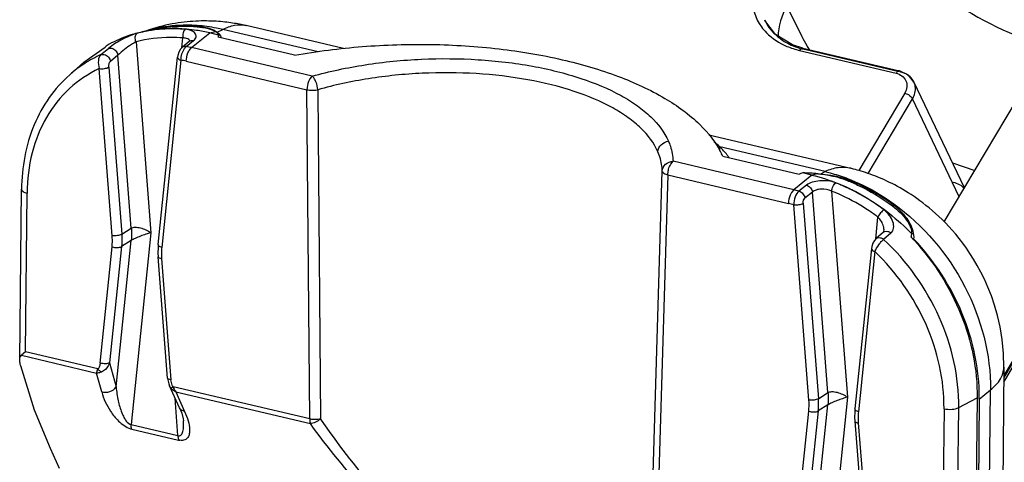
# Model space of a CAD drawing. Header units: inches. Extents: x 0 to 17, y 0 to 11.
# Tile 79 of 104: x 9.677 to 10.233, y 4.05 to 4.3. Entities that reach past the tile are written whole.
import ezdxf

# ---------------------------------------------------------------- set-up
doc = ezdxf.new("R2010")
doc.units = ezdxf.units.IN
doc.header["$LTSCALE"] = 0.935
doc.header["$MEASUREMENT"] = 0
doc.layers.add('1', color=7, linetype='CONTINUOUS')
doc.layers.add('2', color=7, linetype='CONTINUOUS')

msp = doc.modelspace()

# ---------------------------------------------------------------- linework, layer by layer
at = {"layer": '1', "color": 7, "linetype": 'Continuous'}
for p, q in [((10.1989742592, 4.185601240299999), (10.3311736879, 4.4079601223)), ((9.748409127, 4.293109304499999), (9.7552337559, 4.294462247)), ((9.7560828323, 4.2955489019), (9.7542155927, 4.2950332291)), ((9.7782207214, 4.295547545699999), (9.778253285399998, 4.295864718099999)), ((9.7888543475, 4.2925316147), (9.7920077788, 4.2940870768)), ((9.845825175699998, 4.2813854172), (9.7920077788, 4.2940870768)), ((9.804939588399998, 4.296357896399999), (9.8050795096, 4.2963255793)), ((9.8601336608, 4.283332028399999), (9.8050795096, 4.2963255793)), ((9.7484424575, 4.293184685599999), (9.7478205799, 4.2929567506)), ((9.7688320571, 4.283670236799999), (9.7694094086, 4.289293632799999)), ((9.771402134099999, 4.2844832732), (9.775529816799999, 4.287895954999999)), ((9.774344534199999, 4.2838380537), (9.7845887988, 4.292137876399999)), ((9.7845887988, 4.292137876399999), (9.7879000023, 4.292905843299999)), ((9.7895981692, 4.290955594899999), (9.7845887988, 4.292137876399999)), ((9.7876471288, 4.293334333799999), (9.788854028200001, 4.2925318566)), ((9.7888543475, 4.2925316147), (9.790052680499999, 4.2914047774)), ((9.832517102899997, 4.279574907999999), (9.789418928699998, 4.289746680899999)), ((9.7895981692, 4.290955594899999), (9.7895738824, 4.2905748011)), ((9.790146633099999, 4.291290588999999), (9.7906909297, 4.290441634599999)), ((9.7906909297, 4.290441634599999), (9.7908905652, 4.289922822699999)), ((9.7908905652, 4.289922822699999), (9.7909900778, 4.289388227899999)), ((9.7136680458, 4.275639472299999), (9.7256929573, 4.284192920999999)), ((9.7232604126, 4.279885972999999), (9.7275233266, 4.2834376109)), ((9.7293025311, 4.2847924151), (9.7275264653, 4.283440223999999)), ((9.7430581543, 4.287059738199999), (9.751384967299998, 4.179382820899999)), ((9.7732638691, 4.28740459), (9.7691344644, 4.283992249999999)), ((9.7703550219, 4.283302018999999), (9.7714021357, 4.2844832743)), ((9.7730225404, 4.2822260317), (9.774344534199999, 4.2838380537)), ((9.8424064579, 4.267774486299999), (9.774344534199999, 4.2838380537)), ((9.7328285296, 4.279596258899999), (9.7285801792, 4.276049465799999)), ((9.7403772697, 4.181980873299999), (9.7328285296, 4.279596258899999)), ((9.7556030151, 4.1728620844), (9.766450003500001, 4.2785109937)), ((9.7683765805, 4.276811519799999), (9.757529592, 4.1711626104)), ((9.7056068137, 4.2685300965), (9.713670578, 4.2756417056)), ((9.7296018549, 4.1777539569), (9.7223126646, 4.272013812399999)), ((9.7276524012, 4.272836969), (9.7349415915, 4.1785771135)), ((9.7713759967, 4.2761578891), (9.839437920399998, 4.2600943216)), ((9.8418582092, 4.2672425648), (9.8410839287, 4.2661615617)), ((9.8424064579, 4.267774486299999), (9.8418582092, 4.2672425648)), ((9.8409969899, 4.0743695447), (9.839437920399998, 4.2600943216)), ((9.845615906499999, 4.260101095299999), (9.8458127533, 4.234457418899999)), ((9.845615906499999, 4.260101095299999), (9.8458061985, 4.234456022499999)), ((9.8458061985, 4.234456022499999), (9.847088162, 4.074358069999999)), ((10.0660725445, 4.2347275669), (10.1463163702, 4.215788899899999)), ((10.0723304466, 4.225438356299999), (10.0723571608, 4.227920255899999)), ((10.1316982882, 4.2139153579), (10.072358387, 4.227920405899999)), ((10.073962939, 4.2225903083), (10.1170604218, 4.212418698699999)), ((10.0446547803, 4.2181159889), (10.0459773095, 4.2197289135)), ((10.1140370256, 4.203665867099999), (10.0459773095, 4.2197289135)), ((10.1464798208, 4.2157495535), (10.1463163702, 4.215788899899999)), ((10.1466876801, 4.2156365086), (10.1464658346, 4.2156912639)), ((10.0343667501, 4.030158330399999), (10.0399006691, 4.214246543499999)), ((10.0430087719, 4.2120487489), (10.0374696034, 4.0279992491)), ((10.0430087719, 4.2120487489), (10.0432160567, 4.2141271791)), ((10.0430087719, 4.2120487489), (10.1110684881, 4.195985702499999)), ((10.1242812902, 4.2119656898), (10.1140370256, 4.203665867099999)), ((10.1242812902, 4.2119656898), (10.1192730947, 4.213147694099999)), ((10.1275919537, 4.212733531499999), (10.1242812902, 4.2119656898)), ((10.1289473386, 4.212558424), (10.1316982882, 4.2139153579)), ((10.1212417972, 4.206303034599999), (10.1169795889, 4.202922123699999)), ((10.144067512, 4.2095275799), (10.1441158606, 4.2089023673)), ((9.6774250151, 4.1076451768), (9.678461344, 4.2039261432)), ((9.6806124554, 4.112222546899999), (9.681576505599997, 4.201782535)), ((10.1140370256, 4.203665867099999), (10.1127150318, 4.202053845)), ((10.1246187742, 4.202353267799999), (10.1203582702, 4.1989718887)), ((10.1333667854, 4.089229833), (10.1246187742, 4.202353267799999)), ((10.1353818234, 4.202918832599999), (10.1443744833, 4.086631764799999)), ((10.1225913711, 4.085002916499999), (10.1140679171, 4.195223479)), ((10.1194076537, 4.196046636), (10.1279311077, 4.085826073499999)), ((10.1703717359, 4.194019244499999), (10.1704782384, 4.194970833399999)), ((10.1602752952, 4.175858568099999), (10.1615515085, 4.188288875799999)), ((9.7349415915, 4.1785771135), (9.7403772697, 4.181980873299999)), ((9.751384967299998, 4.179382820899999), (9.7402853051, 4.0712722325)), ((10.164666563, 4.1797369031), (10.1605193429, 4.176165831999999)), ((10.1689097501, 4.179264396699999), (10.1647778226, 4.1756798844)), ((10.1649438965, 4.1804020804), (10.1649444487, 4.1804074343)), ((10.1649444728, 4.1804048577), (10.1649745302, 4.181158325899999)), ((10.1803440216, 4.176888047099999), (10.1804103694, 4.1768183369)), ((10.1803440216, 4.176888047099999), (10.1804064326, 4.1768137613)), ((10.1806024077, 4.1788587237), (10.1805523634, 4.178235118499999)), ((10.181932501, 4.176919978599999), (10.1816828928, 4.1792462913)), ((10.1818813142, 4.1757599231), (10.181932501, 4.176919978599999)), ((9.7228003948, 4.105927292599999), (9.7295347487, 4.171519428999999)), ((9.7348670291, 4.171649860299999), (9.7281326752, 4.1060577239)), ((9.7318230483, 4.0924617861), (9.7403027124, 4.1750536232)), ((9.7403027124, 4.1750536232), (9.7348670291, 4.171649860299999)), ((10.1605756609, 4.1761900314), (10.1616969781, 4.1767009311)), ((10.1616969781, 4.1767009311), (10.1629139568, 4.17662941)), ((10.1818813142, 4.175759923), (10.1818171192, 4.1751346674)), ((9.760818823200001, 4.0974914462), (9.755527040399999, 4.165921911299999)), ((10.1578687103, 4.170460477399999), (10.1485925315, 4.080111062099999)), ((10.1597952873, 4.1687610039), (10.1505191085, 4.078411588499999)), ((10.1578687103, 4.170460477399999), (10.1578669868, 4.170441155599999)), ((9.7574624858, 4.164928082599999), (9.7627542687, 4.096497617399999)), ((9.6783459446, 4.1102893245), (9.720790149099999, 4.100271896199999)), ((9.6806124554, 4.112222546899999), (9.678346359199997, 4.110289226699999)), ((9.721486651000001, 4.102575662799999), (9.6806124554, 4.112222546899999)), ((9.7281326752, 4.1060577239), (9.7318230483, 4.0924617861)), ((9.685832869, 4.079267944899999), (9.677985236, 4.1043297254)), ((9.720790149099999, 4.100271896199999), (9.7214872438, 4.1025752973)), ((9.7236602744, 4.089697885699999), (9.720790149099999, 4.100271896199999)), ((10.2326256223, 4.103651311), (10.2307225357, 3.926833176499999)), ((9.7619200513, 4.0930558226), (9.761902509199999, 4.0930949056)), ((9.7675646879, 4.080647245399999), (9.7619181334, 4.0930487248)), ((9.7628322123, 4.091605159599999), (9.7619200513, 4.0930558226)), ((9.763989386, 4.0925444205), (9.7628322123, 4.091605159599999)), ((9.8409969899, 4.0743695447), (9.763989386, 4.0925444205)), ((9.7654236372, 4.089737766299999), (9.8413658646, 4.071814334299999)), ((9.7654236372, 4.089737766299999), (9.7704720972, 4.0786496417)), ((10.1279311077, 4.085826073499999), (10.1333667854, 4.089229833)), ((10.2187020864, 4.085616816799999), (10.225037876, 4.0907355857)), ((10.2233401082, 3.933003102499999), (10.225037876, 4.0907355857)), ((9.7666875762, 4.0650409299), (9.7650543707, 4.086160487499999)), ((10.1443744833, 4.086631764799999), (10.1332748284, 3.978521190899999)), ((10.2071426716, 4.0807948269), (10.2175245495, 4.0863657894)), ((10.2175245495, 4.0863657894), (10.2165193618, 3.992978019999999)), ((10.2187020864, 4.085616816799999), (10.2176710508, 3.98982763)), ((9.694798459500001, 4.057746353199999), (9.685832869, 4.079267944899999)), ((10.1157899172, 4.0131762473), (10.1225242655, 4.0787683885)), ((10.1278565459, 4.0788988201), (10.1211221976, 4.0133066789)), ((10.1248125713, 3.999710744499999), (10.1332922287, 4.082302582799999)), ((10.1332922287, 4.082302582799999), (10.1278565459, 4.0788988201)), ((10.1988220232, 4.080177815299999), (10.1978529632, 3.9901465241)), ((10.2060545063, 3.979697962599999), (10.2071426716, 4.0807948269)), ((9.7402853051, 4.0712722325), (9.7666875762, 4.0650409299)), ((10.1485165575, 4.0731708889), (10.153808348, 4.0047403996)), ((10.1504520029, 4.0721770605), (10.1557437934, 4.003746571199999)), ((9.740654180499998, 4.0687170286), (9.7670564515, 4.062485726)), ((9.6998617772, 4.0464297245), (9.694798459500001, 4.057746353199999))]:
    msp.add_line(p, q, dxfattribs=at)
for points in [[(9.7542155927, 4.2950332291), (9.7523236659, 4.2944702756), (9.7504011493, 4.293855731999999), (9.7484424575, 4.293184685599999)], [(9.8049265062, 4.2962996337), (9.8040060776, 4.2965040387), (9.8031685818, 4.2966825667), (9.8022993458, 4.2968603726), (9.8013991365, 4.297036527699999), (9.8004697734, 4.2972098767), (9.7995126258, 4.2973793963), (9.798527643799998, 4.2975443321), (9.7975136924, 4.297704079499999), (9.7964697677, 4.2978579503), (9.7953948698, 4.298005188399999), (9.7942879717, 4.298144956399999), (9.7931479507, 4.2982763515), (9.791973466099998, 4.2983984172), (9.7907631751, 4.2985101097), (9.7895158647, 4.2986102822), (9.788230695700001, 4.2986976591), (9.7869074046, 4.2987708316), (9.7855476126, 4.298828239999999), (9.7841531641, 4.298868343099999), (9.7827257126, 4.298889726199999), (9.7812669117, 4.2988910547), (9.779777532, 4.298871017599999), (9.7782581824, 4.298828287), (9.7767095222, 4.2987615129), (9.775132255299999, 4.2986693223), (9.773527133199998, 4.2985503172), (9.7718948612, 4.2984030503), (9.7702357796, 4.2982259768), (9.7685502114, 4.298017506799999), (9.7668394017, 4.2977761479), (9.765104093, 4.2975003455), (9.763344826, 4.2971884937), (9.7615622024, 4.296838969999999), (9.759756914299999, 4.2964501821), (9.7579300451, 4.296020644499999), (9.7560828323, 4.2955489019)], [(9.769135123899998, 4.2839927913), (9.7681389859, 4.282932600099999), (9.7672345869, 4.2813707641), (9.7666077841, 4.279482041), (9.7664493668, 4.2785045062)], [(9.7734794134, 4.2876001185), (9.7734975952, 4.287633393), (9.7732656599, 4.287406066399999)], [(10.2325745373, 4.103651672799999), (10.2323938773, 4.111261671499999), (10.2316405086, 4.119228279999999), (10.2304688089, 4.1263714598), (10.2290034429, 4.1328093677), (10.2273330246, 4.1386376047), (10.2255200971, 4.143935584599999), (10.2236091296, 4.148772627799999), (10.221634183, 4.153202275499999), (10.2196174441, 4.1572737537), (10.2175759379, 4.1610296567), (10.2155253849, 4.164504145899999), (10.2134767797, 4.167726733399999), (10.2114370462, 4.170722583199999), (10.2094094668, 4.1735153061), (10.2073995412, 4.1761206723), (10.2054097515, 4.1785562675), (10.2034426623, 4.180837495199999), (10.201500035, 4.1829783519), (10.1995835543, 4.1849905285), (10.1976942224, 4.186884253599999), (10.1958321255, 4.188668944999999), (10.1939980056, 4.190352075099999), (10.1921914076, 4.1919412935), (10.1904114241, 4.1934437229), (10.1886579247, 4.194865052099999), (10.1869308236, 4.196210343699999), (10.1852296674, 4.1974844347), (10.1835536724, 4.1986919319), (10.1819018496, 4.1998371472), (10.1802741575, 4.2009233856), (10.1786705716, 4.2019538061), (10.1770907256, 4.202931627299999), (10.1755341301, 4.2038599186), (10.1740002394, 4.2047415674), (10.1724885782, 4.205579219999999), (10.1709982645, 4.206375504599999), (10.1695286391, 4.207132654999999), (10.1680789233, 4.2078527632), (10.1666482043, 4.208537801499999), (10.1652354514, 4.2091896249), (10.1638395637, 4.209809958), (10.1624608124, 4.210399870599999), (10.1611003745, 4.210960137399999), (10.1597593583, 4.2114915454), (10.1584387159, 4.211994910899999), (10.1571387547, 4.2124712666), (10.1558595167, 4.212921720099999), (10.1546011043, 4.2133473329), (10.1533660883, 4.213748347), (10.1521613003, 4.214123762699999), (10.1509939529, 4.2144727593), (10.1498710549, 4.214794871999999), (10.1487981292, 4.215090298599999), (10.1477771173, 4.2153603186), (10.1466876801, 4.2156365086)], [(10.164943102, 4.180397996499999), (10.1647984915, 4.179895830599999), (10.1646520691, 4.1797242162)], [(9.7556030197, 4.1728621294), (9.7554607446, 4.1710283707), (9.7554223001, 4.167918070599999), (9.7555270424, 4.165921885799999)], [(10.1605757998, 4.1761901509), (10.1595874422, 4.1750995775), (10.1587020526, 4.173533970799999), (10.1580710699, 4.171607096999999), (10.1578762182, 4.1704395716)], [(9.7608189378, 4.0974899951), (9.760937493, 4.0964547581), (9.7614802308, 4.09418767), (9.761902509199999, 4.0930949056)], [(9.7675650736, 4.080646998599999), (9.7687945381, 4.0775678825), (9.769600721, 4.074521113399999), (9.7697599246, 4.073318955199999)], [(10.1485925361, 4.080111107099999), (10.1484502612, 4.078277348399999), (10.1484118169, 4.075167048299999), (10.1485165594, 4.073170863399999)]]:
    msp.add_lwpolyline(points, dxfattribs=at)
for centre, radius, start, end in [((9.7634860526, 4.216918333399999), 0.0776644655, 96.424591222, 101.1982681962), ((9.763346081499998, 4.2166137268), 0.0778296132, 95.9486630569, 101.0572652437), ((9.770449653, 4.223594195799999), 0.0728297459, 106.5213417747, 106.7636067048), ((9.7706122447, 4.223017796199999), 0.0734285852, 102.1759072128, 106.5150734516), ((9.7647114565, 4.242752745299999), 0.0527042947, 104.3331637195, 104.96629941), ((9.770339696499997, 4.2205761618), 0.0755838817, 101.5662458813, 104.305200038), ((9.7636634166, 4.2154977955), 0.0790959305, 96.11883237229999, 96.4371219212), ((9.7635652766, 4.214709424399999), 0.0797463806, 94.8445932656, 95.963505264), ((9.771494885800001, 4.2104012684), 0.0861206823, 85.9460873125, 86.12469094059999), ((9.7705691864, 4.207161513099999), 0.0890354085, 85.048994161, 85.5416755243), ((9.7620596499, 4.2224411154), 0.0719512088, 108.2073264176, 118.3956852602), ((9.762478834, 4.2212489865), 0.0732146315, 107.2336602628, 108.227444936), ((9.7629337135, 4.219686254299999), 0.0748419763, 101.1949916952, 107.2118173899), ((9.7628659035, 4.219120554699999), 0.0752771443, 101.5168159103, 104.9362160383), ((9.7630524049, 4.218242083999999), 0.0761751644, 101.0753755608, 101.522347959), ((9.7856924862, 4.2877215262), 0.0057076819, 38.7048439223, 40.18927572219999), ((9.7998111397, 4.183169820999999), 0.1252963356, 125.0566442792, 126.2665874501), ((9.7527678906, 4.1924925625), 0.093859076, 77.6308660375, 78.54873860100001), ((9.7525517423, 4.1915069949), 0.0948680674, 76.7195989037, 77.6308578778), ((9.7719918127, 4.287314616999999), 0.0013886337, 7.9582435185, 16.1231976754), ((9.7517909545, 4.216085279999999), 0.0698880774, 114.0932353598, 122.6643588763), ((9.7509577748, 4.189670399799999), 0.0888650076, 76.7166616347, 78.696022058), ((9.7517342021, 4.2162316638), 0.0697342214, 122.690017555, 131.4123990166), ((10.0515768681, 4.206744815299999), 0.0296694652, 45.5381205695, 53.88800742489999), ((10.030763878, 4.2031580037), 0.0473684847, 24.2197230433, 26.1003674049), ((10.098126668, 4.106199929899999), 0.1088259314, 65.2627984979, 68.6657063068), ((10.1311585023, 4.1760685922), 0.0358628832, 68.9025881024, 69.99618720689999), ((10.0920101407, 4.1103430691), 0.09588706, 75.8143395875, 76.7195908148), ((10.0917581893, 4.109346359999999), 0.0969151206, 74.91556882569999, 75.8143334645), ((10.0971903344, 4.1051350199), 0.1049774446, 65.2629298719, 68.6658416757), ((10.0901729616, 4.1074769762), 0.0909418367, 74.7667076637, 76.7165849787), ((10.0974748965, 4.095276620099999), 0.1235654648, 53.78570348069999, 53.9895874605), ((10.1661441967, 4.178017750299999), 0.0022668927, 117.8038544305, 130.6792317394), ((10.1674998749, 4.179563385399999), 0.0131198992, 348.2338729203, 354.1894402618), ((10.0826600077, 4.0838506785), 0.134900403, 42.822483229, 43.563474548), ((10.0823135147, 4.083528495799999), 0.1353735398, 42.6384560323, 42.8228166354), ((10.1099846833, 4.086786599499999), 0.1087236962, 359.3835299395, 359.8074308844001), ((9.7429639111, 4.0784751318), 0.0100277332, 252.799036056, 256.683247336), ((9.7690678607, 4.0709692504), 0.0087187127, 256.6616986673, 260.926195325)]:
    msp.add_arc(centre, radius, start, end, dxfattribs=at)
for centre, major_axis, ratio, start_param, end_param in [((9.7661494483, 4.2937090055), (0.0234434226, -0.0029467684), 0.2039688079, 0.0399555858, 0.4088019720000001), ((9.7658010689, 4.290315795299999), (0.0237946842, 0.0009560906), 0.4517468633, -0.1414732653, -0.0647090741), ((10.1311103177, 4.204097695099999), (0.0236229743, 0.0008446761), 0.4584918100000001, 2.079183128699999, 2.1912658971), ((10.1308365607, 4.207637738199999), (0.0238973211, -0.0028837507), 0.1965336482, 1.7306630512, 2.099437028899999)]:
    msp.add_ellipse(centre, major_axis=major_axis, ratio=ratio, start_param=start_param, end_param=end_param, dxfattribs=at)
for points, knots in [([(9.7773153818, 4.2963250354), (9.7754211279, 4.2964533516), (9.7679967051, 4.296709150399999), (9.760529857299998, 4.295961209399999), (9.7551251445, 4.2947945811)], [0, 0, 0, 0, 0.2556071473, 1, 1, 1, 1]), ([(9.7774902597, 4.295927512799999), (9.7755937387, 4.296075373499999), (9.768139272, 4.296418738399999), (9.760631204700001, 4.2957399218), (9.7551850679, 4.294625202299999)], [0, 0, 0, 0, 0.2549515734, 1, 1, 1, 1]), ([(9.7845887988, 4.292137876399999), (9.782130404, 4.292718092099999), (9.7724773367, 4.2946036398), (9.762499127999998, 4.2949221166), (9.7552325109, 4.2941431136)], [0, 0, 0, 0, 0.2568525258, 1, 1, 1, 1]), ([(9.7552349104, 4.294458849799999), (9.75702996, 4.2948144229), (9.764380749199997, 4.295991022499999), (9.7718950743, 4.296099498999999), (9.7774858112, 4.295622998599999)], [0, 0, 0, 0, 0.2459271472, 1, 1, 1, 1]), ([(9.7707834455, 4.2941704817), (9.769609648, 4.294266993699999), (9.7649642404, 4.294555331), (9.7602942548, 4.294464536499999), (9.7568304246, 4.294170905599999)], [0, 0, 0, 0, 0.2530630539, 1, 1, 1, 1]), ([(9.7707826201, 4.294170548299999), (9.7701840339, 4.293672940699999), (9.7694314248, 4.291978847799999), (9.7692960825, 4.290238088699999), (9.7694094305, 4.289293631)], [0, 0, 0, 0, 0.4500396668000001, 1, 1, 1, 1]), ([(9.7755298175, 4.287895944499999), (9.776159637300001, 4.2884146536), (9.776988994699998, 4.289409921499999), (9.7769432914, 4.2909737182), (9.776408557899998, 4.2919644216), (9.7754770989, 4.2927983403), (9.7736341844, 4.293762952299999), (9.7719635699, 4.294069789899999), (9.7707834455, 4.2941704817)], [0, 0, 0, 0, 0.2284683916, 0.3229902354, 0.4216949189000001, 0.535039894, 0.6683505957, 1, 1, 1, 1]), ([(9.7774858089, 4.295622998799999), (9.7795834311, 4.2954442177), (9.7831515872, 4.2949003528), (9.7866304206, 4.293710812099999), (9.7879000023, 4.292905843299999)], [0, 0, 0, 0, 0.5834087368, 1, 1, 1, 1]), ([(9.7920080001, 4.29408727), (9.790832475, 4.294363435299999), (9.786074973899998, 4.295394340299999), (9.7812342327, 4.296047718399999), (9.7775831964, 4.2963064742)], [0, 0, 0, 0, 0.2480685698, 1, 1, 1, 1]), ([(9.778253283, 4.295864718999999), (9.7800428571, 4.2957097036), (9.7832773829, 4.295204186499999), (9.7863769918, 4.2940632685), (9.7876471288, 4.293334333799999)], [0, 0, 0, 0, 0.5508833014, 1, 1, 1, 1]), ([(9.7920077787, 4.2940870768), (9.7940808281, 4.295198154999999), (9.7983052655, 4.2968418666), (9.802893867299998, 4.2968201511), (9.8049393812, 4.296357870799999)], [0, 0, 0, 0, 0.5286490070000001, 1, 1, 1, 1]), ([(9.743463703, 4.2918543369), (9.7409454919, 4.2911843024), (9.736058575, 4.289039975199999), (9.731493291, 4.286345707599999), (9.7293025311, 4.2847924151)], [0, 0, 0, 0, 0.4924672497, 1, 1, 1, 1]), ([(9.7430581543, 4.287059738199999), (9.742716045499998, 4.2879363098), (9.7424007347, 4.289591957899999), (9.7429171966, 4.291380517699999), (9.7434652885, 4.291854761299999)], [0, 0, 0, 0, 0.564890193, 1, 1, 1, 1]), ([(9.7694094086, 4.289293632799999), (9.7671545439, 4.2894790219), (9.7583213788, 4.289853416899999), (9.7494126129, 4.288755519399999), (9.7430581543, 4.287059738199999)], [0, 0, 0, 0, 0.2559557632, 1, 1, 1, 1]), ([(9.773325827, 4.287700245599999), (9.7732518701, 4.2879559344), (9.772799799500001, 4.2886355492), (9.7713629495, 4.289252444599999), (9.7701268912, 4.2893232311), (9.7694094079, 4.289293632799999)], [0, 0, 0, 0, 0.1781951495, 0.5192513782, 1, 1, 1, 1]), ([(9.7275232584, 4.283437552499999), (9.727643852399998, 4.283488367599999), (9.7282182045, 4.283675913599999), (9.7288518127, 4.283648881), (9.729309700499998, 4.2835377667)], [0, 0, 0, 0, 0.2173658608, 1, 1, 1, 1]), ([(9.7293096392, 4.2835379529), (9.7301943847, 4.2833235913), (9.731820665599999, 4.282242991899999), (9.7326993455, 4.280509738), (9.7328293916, 4.279595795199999)], [0, 0, 0, 0, 0.4965080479, 1, 1, 1, 1]), ([(9.7430581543, 4.287059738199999), (9.7421565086, 4.2865992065), (9.7384654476, 4.2845201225), (9.7351910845, 4.281780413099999), (9.7328285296, 4.279596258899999)], [0, 0, 0, 0, 0.239353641, 1, 1, 1, 1]), ([(9.7683765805, 4.276811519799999), (9.7684071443, 4.277981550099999), (9.7688093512, 4.280253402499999), (9.7697276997, 4.2823842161), (9.7703550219, 4.283302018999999)], [0, 0, 0, 0, 0.5128653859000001, 1, 1, 1, 1]), ([(9.832517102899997, 4.279574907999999), (9.8451407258, 4.2818212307), (9.8708152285, 4.2850432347), (9.909424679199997, 4.286256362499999), (9.9472231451, 4.2838341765), (9.9826162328, 4.277944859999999), (10.0141201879, 4.268773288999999), (10.0405014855, 4.2567460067), (10.060734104, 4.242238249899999), (10.0702806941, 4.2301547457), (10.0733009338, 4.2239977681)], [0, 0, 0, 0, 0.1484884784, 0.2991092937, 0.4467297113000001, 0.5864283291, 0.7138031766, 0.8257043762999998, 0.9205803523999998, 1, 1, 1, 1]), ([(9.7232610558, 4.2798848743), (9.722346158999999, 4.2790998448), (9.7214436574, 4.276202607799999), (9.7218152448, 4.2734615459), (9.7223126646, 4.272013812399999)], [0, 0, 0, 0, 0.4405644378, 1, 1, 1, 1]), ([(9.7232610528, 4.2798848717), (9.7233817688, 4.2799366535), (9.723963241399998, 4.2801130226), (9.724594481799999, 4.280077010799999), (9.7250554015, 4.279970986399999)], [0, 0, 0, 0, 0.2173607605, 1, 1, 1, 1]), ([(9.7250554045, 4.279970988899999), (9.725979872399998, 4.2797583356), (9.727599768, 4.2786419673), (9.7284463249, 4.276920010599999), (9.7285804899, 4.2760503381)], [0, 0, 0, 0, 0.5187715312, 1, 1, 1, 1]), ([(9.7664502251, 4.278505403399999), (9.7664354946, 4.2783428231), (9.7665738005, 4.277838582), (9.767309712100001, 4.2772423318), (9.7679855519, 4.276944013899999), (9.7683765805, 4.276811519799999)], [0, 0, 0, 0, 0.1806590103, 0.5430958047, 1, 1, 1, 1]), ([(9.7713759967, 4.2761578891), (9.7713932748, 4.277763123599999), (9.7718456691, 4.2798929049), (9.7727659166, 4.281793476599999), (9.7730225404, 4.2822260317)], [0, 0, 0, 0, 0.7614399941, 1, 1, 1, 1]), ([(9.84240504, 4.267775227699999), (9.852207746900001, 4.2705132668), (9.8726564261, 4.274778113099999), (9.9040515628, 4.277891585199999), (9.935679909, 4.277632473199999), (9.965872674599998, 4.274154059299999), (9.9930448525, 4.2675033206), (10.0128284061, 4.2593893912), (10.0257138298, 4.251402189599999), (10.0354349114, 4.243504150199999), (10.0410857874, 4.2362347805), (10.0433611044, 4.2310646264)], [0, 0, 0, 0, 0.1415205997, 0.2896587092, 0.4379209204, 0.5804937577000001, 0.7112952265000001, 0.8258487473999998, 0.8760384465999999, 0.9214569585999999, 1, 1, 1, 1]), ([(9.7223126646, 4.272013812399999), (9.7161758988, 4.2691569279), (9.7046094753, 4.2613986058), (9.6915050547, 4.2447559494), (9.683393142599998, 4.224309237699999), (9.6816230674, 4.209406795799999), (9.681576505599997, 4.201782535)], [0, 0, 0, 0, 0.2375313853, 0.4794451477, 0.7324583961, 1, 1, 1, 1]), ([(9.7223126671, 4.272013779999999), (9.7232853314, 4.2718840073), (9.7251138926, 4.2719571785), (9.7269386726, 4.2723961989), (9.727652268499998, 4.272836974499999)], [0, 0, 0, 0, 0.5391566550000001, 1, 1, 1, 1]), ([(9.7276524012, 4.272836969), (9.7276112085, 4.273448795), (9.7277135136, 4.2745769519), (9.7281739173, 4.275717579), (9.7285801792, 4.276049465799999)], [0, 0, 0, 0, 0.5389426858, 1, 1, 1, 1]), ([(9.705606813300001, 4.2685300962), (9.7012999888, 4.2647318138), (9.693475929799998, 4.2559589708), (9.681890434, 4.2348088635), (9.6785395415, 4.21626158), (9.6784613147, 4.2039217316)], [0, 0, 0, 0, 0.23961655, 0.4850815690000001, 1, 1, 1, 1]), ([(9.8410839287, 4.2661615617), (9.8408273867, 4.265729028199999), (9.8399074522, 4.2638286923), (9.8394551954, 4.2616992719), (9.839437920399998, 4.2600943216)], [0, 0, 0, 0, 0.2385704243, 1, 1, 1, 1]), ([(9.845619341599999, 4.260098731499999), (9.845511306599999, 4.2616368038), (9.8449565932, 4.263897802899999), (9.8436510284, 4.266407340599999), (9.842832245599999, 4.267421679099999), (9.8424064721, 4.2677740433)], [0, 0, 0, 0, 0.545908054, 0.8043230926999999, 1, 1, 1, 1]), ([(10.0373990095, 4.225139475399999), (10.035231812, 4.230098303), (10.029846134, 4.2370765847), (10.0205637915, 4.2446589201), (10.0082701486, 4.2523151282), (9.9893893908, 4.2600845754), (9.9634537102, 4.2664345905), (9.934635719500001, 4.269729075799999), (9.9044480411, 4.2699256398), (9.8744834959, 4.266879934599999), (9.8549716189, 4.2627462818), (9.8456193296, 4.2600987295)], [0, 0, 0, 0, 0.0787969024, 0.1242791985, 0.1744987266, 0.2890343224, 0.4197561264, 0.5622260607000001, 0.710394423, 0.8584754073, 1, 1, 1, 1]), ([(9.839435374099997, 4.260094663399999), (9.8399241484, 4.259989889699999), (9.841971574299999, 4.259690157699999), (9.8440820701, 4.2597755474), (9.845615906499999, 4.260101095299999)], [0, 0, 0, 0, 0.2417342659, 1, 1, 1, 1]), ([(10.0373990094, 4.225139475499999), (10.0374629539, 4.2265796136), (10.0389169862, 4.229538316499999), (10.0418383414, 4.2308631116), (10.0433581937, 4.2310642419)], [0, 0, 0, 0, 0.4846123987, 1, 1, 1, 1]), ([(10.0433583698, 4.2310647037), (10.0437615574, 4.230148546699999), (10.0451745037, 4.2265210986), (10.0458947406, 4.222618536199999), (10.0459775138, 4.219728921)], [0, 0, 0, 0, 0.2571981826, 1, 1, 1, 1]), ([(10.0776989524, 4.221714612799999), (10.0773252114, 4.222243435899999), (10.0756909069, 4.2244328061), (10.0738436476, 4.226459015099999), (10.072358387, 4.227920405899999)], [0, 0, 0, 0, 0.2370955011, 1, 1, 1, 1]), ([(10.0398963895, 4.214246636), (10.0398703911, 4.215167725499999), (10.039582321, 4.2188988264), (10.0385271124, 4.222558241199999), (10.0373990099, 4.225139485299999)], [0, 0, 0, 0, 0.246481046, 1, 1, 1, 1]), ([(10.0398963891, 4.214246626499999), (10.0399413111, 4.215653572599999), (10.0414305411, 4.2186019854), (10.0444550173, 4.2196735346), (10.0459773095, 4.2197289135)], [0, 0, 0, 0, 0.4802733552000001, 1, 1, 1, 1]), ([(10.0432160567, 4.2141271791), (10.0432825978, 4.214489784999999), (10.043596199, 4.215871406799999), (10.0441198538, 4.2172140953), (10.0446547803, 4.2181159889)], [0, 0, 0, 0, 0.2601223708, 1, 1, 1, 1]), ([(10.1463163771, 4.215788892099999), (10.144005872, 4.216334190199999), (10.1388997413, 4.2165266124), (10.1340716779, 4.214995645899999), (10.1316982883, 4.2139153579)], [0, 0, 0, 0, 0.4765439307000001, 1, 1, 1, 1]), ([(10.0399006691, 4.214246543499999), (10.0399182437, 4.2137445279), (10.0409816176, 4.212634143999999), (10.0422178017, 4.2122540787), (10.0430078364, 4.2120504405)], [0, 0, 0, 0, 0.3810730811, 1, 1, 1, 1]), ([(10.1242815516, 4.2119671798), (10.1346785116, 4.209501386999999), (10.155323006, 4.200879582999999), (10.1727145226, 4.1869622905), (10.1806135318, 4.1788681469)], [0, 0, 0, 0, 0.4858070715, 1, 1, 1, 1]), ([(10.1275919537, 4.212733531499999), (10.1289475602, 4.2126127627), (10.1342612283, 4.2119812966), (10.1395278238, 4.210728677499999), (10.143250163, 4.209285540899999)], [0, 0, 0, 0, 0.2542323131, 1, 1, 1, 1]), ([(10.1316985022, 4.2139155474), (10.1326672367, 4.2136858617), (10.13666701, 4.2126778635), (10.1406016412, 4.211413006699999), (10.1435346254, 4.210322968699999)], [0, 0, 0, 0, 0.2413799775, 1, 1, 1, 1]), ([(10.1318731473, 4.212195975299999), (10.132881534, 4.2121143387), (10.1367988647, 4.211681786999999), (10.1406734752, 4.2107702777), (10.1434265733, 4.209767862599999)], [0, 0, 0, 0, 0.2566689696, 1, 1, 1, 1]), ([(10.1435346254, 4.210322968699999), (10.1458852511, 4.2094493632), (10.1553397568, 4.2055408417), (10.1642347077, 4.2003078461), (10.1704872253, 4.1957828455)], [0, 0, 0, 0, 0.2452328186, 1, 1, 1, 1]), ([(10.1377185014, 4.2075684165), (10.1348969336, 4.208659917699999), (10.1302349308, 4.209130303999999), (10.1246632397, 4.208128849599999), (10.1221707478, 4.2070476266), (10.1212417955, 4.2063030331)], [0, 0, 0, 0, 0.5337605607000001, 0.7899533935, 1, 1, 1, 1]), ([(10.1212417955, 4.2063030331), (10.122104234, 4.206066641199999), (10.1236760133, 4.204971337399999), (10.1245027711, 4.203253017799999), (10.124618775, 4.202353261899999)], [0, 0, 0, 0, 0.4964045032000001, 1, 1, 1, 1]), ([(10.1353818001, 4.202918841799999), (10.1355218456, 4.203851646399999), (10.1360996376, 4.205526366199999), (10.1370783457, 4.2070647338), (10.1377184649, 4.2075684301)], [0, 0, 0, 0, 0.5366160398, 1, 1, 1, 1]), ([(10.1432501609, 4.2092855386), (10.1455570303, 4.208391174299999), (10.1548435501, 4.2044022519), (10.1635653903, 4.199127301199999), (10.1696978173, 4.194590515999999)], [0, 0, 0, 0, 0.244910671, 1, 1, 1, 1]), ([(10.1545021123, 4.199322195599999), (10.1536176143, 4.1998502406), (10.1500829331, 4.201898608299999), (10.1464405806, 4.203761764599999), (10.1436656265, 4.2050396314)], [0, 0, 0, 0, 0.2521629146, 1, 1, 1, 1]), ([(10.1701230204, 4.195229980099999), (10.1680742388, 4.1967190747), (10.1598722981, 4.202305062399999), (10.1509616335, 4.2068673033), (10.144067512, 4.2095275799)], [0, 0, 0, 0, 0.2552587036, 1, 1, 1, 1]), ([(9.6784612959, 4.203921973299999), (9.678458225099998, 4.203429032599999), (9.6791766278, 4.2026737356), (9.6803374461, 4.2021319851), (9.6811369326, 4.201886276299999), (9.681576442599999, 4.201782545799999)], [0, 0, 0, 0, 0.3743670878, 0.6570473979, 1, 1, 1, 1]), ([(10.1127150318, 4.202053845), (10.112458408, 4.20162129), (10.1115381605, 4.1997207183), (10.1110857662, 4.197590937), (10.1110684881, 4.195985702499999)], [0, 0, 0, 0, 0.2385600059, 1, 1, 1, 1]), ([(10.116979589, 4.202922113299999), (10.1159842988, 4.202121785), (10.1146049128, 4.199512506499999), (10.1140615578, 4.196742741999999), (10.1140679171, 4.195223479)], [0, 0, 0, 0, 0.4567091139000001, 1, 1, 1, 1]), ([(10.116979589, 4.202922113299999), (10.117842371, 4.202686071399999), (10.1194150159, 4.2015907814), (10.1202422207, 4.199871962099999), (10.1203582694, 4.1989718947)], [0, 0, 0, 0, 0.4963845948, 1, 1, 1, 1]), ([(10.1194076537, 4.196046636), (10.1193682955, 4.196617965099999), (10.1194881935, 4.1976725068), (10.1199892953, 4.1986704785), (10.1203582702, 4.1989718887)], [0, 0, 0, 0, 0.5458708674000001, 1, 1, 1, 1]), ([(10.1353818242, 4.202918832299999), (10.1335858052, 4.203843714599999), (10.1304893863, 4.204382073), (10.1267986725, 4.2036848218), (10.1252171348, 4.2028782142), (10.1246187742, 4.202353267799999)], [0, 0, 0, 0, 0.5395334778, 0.7874117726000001, 1, 1, 1, 1]), ([(10.1615515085, 4.188288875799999), (10.1599337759, 4.1894931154), (10.1534490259, 4.194074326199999), (10.146497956, 4.198002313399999), (10.1411186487, 4.200479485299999)], [0, 0, 0, 0, 0.2540292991, 1, 1, 1, 1]), ([(10.1648478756, 4.192401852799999), (10.164009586, 4.1930258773), (10.1606500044, 4.195462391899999), (10.1571680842, 4.197730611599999), (10.1545021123, 4.199322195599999)], [0, 0, 0, 0, 0.2518214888, 1, 1, 1, 1]), ([(10.1140679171, 4.195223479), (10.1150405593, 4.1950937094), (10.1168669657, 4.195170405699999), (10.118697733, 4.1955998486), (10.1194076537, 4.196046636)], [0, 0, 0, 0, 0.5391325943, 1, 1, 1, 1]), ([(10.1696978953, 4.194590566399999), (10.1727454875, 4.1923299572), (10.1766921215, 4.1885277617), (10.1799456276, 4.182820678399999), (10.1806410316, 4.180066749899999), (10.1806024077, 4.1788587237)], [0, 0, 0, 0, 0.5794840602, 0.8154194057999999, 1, 1, 1, 1]), ([(10.1816828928, 4.1792462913), (10.1811078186, 4.1821810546), (10.1780508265, 4.1882092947), (10.1733362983, 4.1928713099), (10.170478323, 4.194970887)], [0, 0, 0, 0, 0.457493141, 1, 1, 1, 1]), ([(10.1704872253, 4.1957828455), (10.187121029, 4.183744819), (10.2144189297, 4.151679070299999), (10.2252533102, 4.110744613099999), (10.2250379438, 4.090735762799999)], [0, 0, 0, 0, 0.5064478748, 1, 1, 1, 1]), ([(10.1649745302, 4.181158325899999), (10.1649630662, 4.1817767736), (10.1645589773, 4.1844428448), (10.1630072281, 4.186837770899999), (10.161551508, 4.188288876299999)], [0, 0, 0, 0, 0.2313222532, 1, 1, 1, 1]), ([(10.1648475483, 4.192402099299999), (10.1641716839, 4.1919064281), (10.1629728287, 4.1905791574), (10.1619698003, 4.189116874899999), (10.1615515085, 4.188288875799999)], [0, 0, 0, 0, 0.4746528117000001, 1, 1, 1, 1]), ([(10.1689108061, 4.179264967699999), (10.1697260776, 4.179924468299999), (10.1707403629, 4.1821869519), (10.1701362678, 4.185825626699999), (10.1681611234, 4.1894463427), (10.1660621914, 4.191487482), (10.1648478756, 4.192401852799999)], [0, 0, 0, 0, 0.2051147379, 0.4364239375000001, 0.7026666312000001, 1, 1, 1, 1]), ([(9.7403772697, 4.181980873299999), (9.7410379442, 4.1823832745), (9.742858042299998, 4.1826973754), (9.745670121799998, 4.1822579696), (9.748628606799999, 4.181125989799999), (9.7505140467, 4.180030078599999), (9.751384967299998, 4.179382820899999)], [0, 0, 0, 0, 0.1973045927, 0.447249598, 0.7232386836, 1, 1, 1, 1]), ([(9.7295348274, 4.1715194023), (9.7295871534, 4.1720290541), (9.7297508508, 4.174102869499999), (9.729722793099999, 4.176191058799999), (9.7296019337, 4.1777539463)], [0, 0, 0, 0, 0.2463266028, 1, 1, 1, 1]), ([(9.7349415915, 4.1785771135), (9.7342316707, 4.178130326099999), (9.7324009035, 4.1777008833), (9.730574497, 4.1776241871), (9.7296018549, 4.1777539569)], [0, 0, 0, 0, 0.4608674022, 1, 1, 1, 1]), ([(9.7349415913, 4.178577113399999), (9.7349867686, 4.1779921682), (9.7351152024, 4.1756846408), (9.7350429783, 4.173365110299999), (9.7348670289, 4.171649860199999)], [0, 0, 0, 0, 0.2538740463, 1, 1, 1, 1]), ([(9.7513849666, 4.179382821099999), (9.7504390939, 4.1791315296), (9.7484498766, 4.178583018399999), (9.7455050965, 4.1775322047), (9.7427353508, 4.176384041), (9.741021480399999, 4.1755141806), (9.7403027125, 4.175053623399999)], [0, 0, 0, 0, 0.2460612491, 0.5185293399, 0.7853716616, 1, 1, 1, 1]), ([(9.7403775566, 4.1819808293), (9.7404222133, 4.181395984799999), (9.7405488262, 4.1790883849), (9.7404775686, 4.1767690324), (9.740302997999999, 4.1750535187)], [0, 0, 0, 0, 0.2538153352, 1, 1, 1, 1]), ([(10.1650868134, 4.180022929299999), (10.1652278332, 4.180097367), (10.1658540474, 4.1803504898), (10.1665673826, 4.1803372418), (10.167066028, 4.1802211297)], [0, 0, 0, 0, 0.2374877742, 1, 1, 1, 1]), ([(10.1670661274, 4.180220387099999), (10.167241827, 4.1801794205), (10.1679079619, 4.179971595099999), (10.1685155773, 4.1795967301), (10.1689090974, 4.179263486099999)], [0, 0, 0, 0, 0.2591846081, 1, 1, 1, 1]), ([(9.7295347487, 4.171519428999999), (9.7304721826, 4.171201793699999), (9.7322755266, 4.170966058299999), (9.734171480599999, 4.171216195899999), (9.7348670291, 4.171649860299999)], [0, 0, 0, 0, 0.5470084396, 1, 1, 1, 1]), ([(9.757529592, 4.1711626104), (9.7572623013, 4.1712531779), (9.7564916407, 4.1715548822), (9.7555455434, 4.1722691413), (9.755603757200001, 4.1728620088)], [0, 0, 0, 0, 0.3214557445, 1, 1, 1, 1]), ([(10.1597952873, 4.1687610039), (10.1603861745, 4.170144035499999), (10.1615476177, 4.172099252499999), (10.1633237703, 4.174340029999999), (10.1642867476, 4.175312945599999), (10.1647778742, 4.175679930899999)], [0, 0, 0, 0, 0.5255210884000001, 0.7857712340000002, 1, 1, 1, 1]), ([(10.1629139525, 4.1766294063), (10.1634323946, 4.1765041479), (10.1640889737, 4.176208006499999), (10.1646506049, 4.1757884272), (10.1647778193, 4.175679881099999)], [0, 0, 0, 0, 0.7613013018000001, 1, 1, 1, 1]), ([(10.2071426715, 4.0807948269), (10.2073297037, 4.098171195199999), (10.1991250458, 4.133835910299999), (10.1779562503, 4.163432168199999), (10.1647778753, 4.1756799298)], [0, 0, 0, 0, 0.4913247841, 1, 1, 1, 1]), ([(10.2187077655, 4.086421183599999), (10.2187618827, 4.1025050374), (10.2116429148, 4.135484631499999), (10.1933478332, 4.163624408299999), (10.1818813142, 4.175759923)], [0, 0, 0, 0, 0.4906662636, 1, 1, 1, 1]), ([(10.1819000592, 4.175226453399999), (10.1931103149, 4.163051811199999), (10.2109211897, 4.1349971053), (10.2176958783, 4.102283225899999), (10.2175245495, 4.0863657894)], [0, 0, 0, 0, 0.5097221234, 1, 1, 1, 1]), ([(9.7555281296, 4.165921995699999), (9.7555505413, 4.1656375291), (9.7562920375, 4.165100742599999), (9.7569989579, 4.164989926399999), (9.7574624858, 4.164928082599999)], [0, 0, 0, 0, 0.3789566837, 1, 1, 1, 1]), ([(9.7575295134, 4.1711626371), (9.757477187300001, 4.170652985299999), (9.75731349, 4.1685791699), (9.7573415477, 4.166490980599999), (9.757462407, 4.1649280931)], [0, 0, 0, 0, 0.2463266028, 1, 1, 1, 1]), ([(10.1578762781, 4.170440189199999), (10.1578418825, 4.1700856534), (10.1584886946, 4.169258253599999), (10.1592929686, 4.168931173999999), (10.1597952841, 4.168760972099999)], [0, 0, 0, 0, 0.4017745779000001, 1, 1, 1, 1]), ([(10.1988220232, 4.080177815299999), (10.1989961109, 4.0963515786), (10.1914550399, 4.1295552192), (10.1719538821, 4.157230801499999), (10.1597952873, 4.1687610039)], [0, 0, 0, 0, 0.4911679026, 1, 1, 1, 1]), ([(9.6774249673, 4.1076451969), (9.677427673, 4.1078967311), (9.6774836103, 4.1088305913), (9.6778321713, 4.109823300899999), (9.6783459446, 4.1102893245)], [0, 0, 0, 0, 0.2661350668, 1, 1, 1, 1]), ([(9.677985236, 4.1043297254), (9.6778960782, 4.1046144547), (9.6775922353, 4.1056946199), (9.677416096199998, 4.106820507), (9.6774249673, 4.1076451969)], [0, 0, 0, 0, 0.2656594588, 1, 1, 1, 1]), ([(9.7228003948, 4.105927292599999), (9.7227359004, 4.1053020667), (9.722497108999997, 4.104111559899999), (9.7219231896, 4.1029694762), (9.721486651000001, 4.102575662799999)], [0, 0, 0, 0, 0.5166955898, 1, 1, 1, 1]), ([(9.7281326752, 4.1060577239), (9.727437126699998, 4.1056240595), (9.7255411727, 4.1053739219), (9.7237378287, 4.1056096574), (9.7228003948, 4.105927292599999)], [0, 0, 0, 0, 0.4529915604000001, 1, 1, 1, 1]), ([(9.7281326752, 4.1060577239), (9.7279314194, 4.105457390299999), (9.7269907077, 4.103331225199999), (9.7251984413, 4.101476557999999), (9.7236138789, 4.100861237)], [0, 0, 0, 0, 0.2713961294, 1, 1, 1, 1]), ([(9.7236135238, 4.1008616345), (9.7233720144, 4.100767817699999), (9.72246115, 4.1004537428), (9.7214952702, 4.1002745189), (9.720790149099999, 4.100271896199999)], [0, 0, 0, 0, 0.2687064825, 1, 1, 1, 1]), ([(9.7236138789, 4.100861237), (9.723418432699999, 4.1009502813), (9.7226137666, 4.101390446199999), (9.721922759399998, 4.102027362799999), (9.721486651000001, 4.102575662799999)], [0, 0, 0, 0, 0.2346333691, 1, 1, 1, 1]), ([(10.2250380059, 4.090735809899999), (10.2272130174, 4.0924930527), (10.2308689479, 4.0962108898), (10.2325391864, 4.1013038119), (10.2325738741, 4.1036005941)], [0, 0, 0, 0, 0.548999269, 1, 1, 1, 1]), ([(9.7627542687, 4.096497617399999), (9.762290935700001, 4.096559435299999), (9.7615842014, 4.096670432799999), (9.7608428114, 4.0972063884), (9.760819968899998, 4.0974908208)], [0, 0, 0, 0, 0.6209442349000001, 1, 1, 1, 1]), ([(9.763989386, 4.0925444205), (9.7637829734, 4.092835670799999), (9.763121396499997, 4.0940696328), (9.7628377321, 4.095467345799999), (9.7627542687, 4.096497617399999)], [0, 0, 0, 0, 0.2567029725, 1, 1, 1, 1]), ([(9.7236602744, 4.089697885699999), (9.7247338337, 4.085851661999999), (9.7274472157, 4.079923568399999), (9.7323347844, 4.0738364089), (9.7362797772, 4.0705872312), (9.7386948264, 4.069265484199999), (9.7399984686, 4.068895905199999)], [0, 0, 0, 0, 0.4390063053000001, 0.7033625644, 0.8510329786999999, 1, 1, 1, 1]), ([(9.7236605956, 4.0896984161), (9.7251241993, 4.089293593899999), (9.7283035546, 4.0894440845), (9.7309765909, 4.091245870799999), (9.7318230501, 4.092461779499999)], [0, 0, 0, 0, 0.5061712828, 1, 1, 1, 1]), ([(9.7318238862, 4.092462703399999), (9.7320455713, 4.089838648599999), (9.732787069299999, 4.0848955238), (9.7343836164, 4.079142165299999), (9.736109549, 4.0753544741), (9.7376213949, 4.0729442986), (9.739181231, 4.071444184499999), (9.7402852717, 4.071272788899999)], [0, 0, 0, 0, 0.3341913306, 0.6323149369, 0.7558104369, 0.8582136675, 1, 1, 1, 1]), ([(9.7654236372, 4.089737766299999), (9.7651695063, 4.0898488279), (9.764212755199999, 4.090326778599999), (9.7633502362, 4.0910058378), (9.7628322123, 4.091605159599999)], [0, 0, 0, 0, 0.2593143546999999, 1, 1, 1, 1]), ([(9.7639887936, 4.0925443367), (9.7640667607, 4.092281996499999), (9.764412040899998, 4.091286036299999), (9.7649348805, 4.0903463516), (9.7654236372, 4.089737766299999)], [0, 0, 0, 0, 0.2596023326, 1, 1, 1, 1]), ([(10.1333670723, 4.0892297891), (10.1334117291, 4.088644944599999), (10.1335383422, 4.086337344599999), (10.1334670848, 4.084017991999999), (10.1332925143, 4.082302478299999)], [0, 0, 0, 0, 0.2538153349, 1, 1, 1, 1]), ([(10.1333667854, 4.089229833), (10.1340274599, 4.0896322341), (10.1358475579, 4.0899463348), (10.1386596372, 4.0895069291), (10.1416181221, 4.088374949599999), (10.1435035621, 4.0872790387), (10.1443744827, 4.0866317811)], [0, 0, 0, 0, 0.1973045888, 0.4472495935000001, 0.7232386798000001, 1, 1, 1, 1]), ([(10.1225243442, 4.078768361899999), (10.1225766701, 4.079278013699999), (10.1227403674, 4.081351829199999), (10.1227123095, 4.0834400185), (10.12259145, 4.085002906)], [0, 0, 0, 0, 0.246326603, 1, 1, 1, 1]), ([(10.1279311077, 4.085826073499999), (10.127221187, 4.0853792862), (10.1253904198, 4.084949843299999), (10.1235640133, 4.084873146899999), (10.1225913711, 4.085002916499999)], [0, 0, 0, 0, 0.4608674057, 1, 1, 1, 1]), ([(10.1278552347, 4.078898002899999), (10.1279133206, 4.0794642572), (10.1280950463, 4.081768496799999), (10.1280639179, 4.0840886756), (10.1279297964, 4.0858252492)], [0, 0, 0, 0, 0.2463145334, 1, 1, 1, 1]), ([(10.1443744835, 4.086631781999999), (10.1434286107, 4.086380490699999), (10.1414393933, 4.085831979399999), (10.1384946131, 4.084781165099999), (10.1357248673, 4.083633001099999), (10.1340109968, 4.082763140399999), (10.1332922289, 4.082302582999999)], [0, 0, 0, 0, 0.246061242, 0.5185293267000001, 0.7853716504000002, 1, 1, 1, 1]), ([(9.7704724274, 4.078650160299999), (9.770162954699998, 4.078709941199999), (9.7690172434, 4.0790305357), (9.767934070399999, 4.0798460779), (9.767564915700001, 4.080647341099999)], [0, 0, 0, 0, 0.2632305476, 1, 1, 1, 1]), ([(9.7704720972, 4.0786496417), (9.771252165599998, 4.0769098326), (9.772557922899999, 4.073546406), (9.7733975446, 4.069204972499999), (9.7731853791, 4.0660292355), (9.7724337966, 4.063895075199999), (9.7704824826, 4.0622466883), (9.7686458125, 4.062182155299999), (9.767692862, 4.0623596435)], [0, 0, 0, 0, 0.2814613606, 0.5317181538, 0.6440861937, 0.7489268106, 0.8569079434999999, 1, 1, 1, 1]), ([(10.1225242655, 4.0787683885), (10.1234616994, 4.078450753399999), (10.1252650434, 4.078215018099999), (10.1271609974, 4.0784651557), (10.1278565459, 4.0788988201)], [0, 0, 0, 0, 0.5470084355, 1, 1, 1, 1]), ([(10.1505191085, 4.078411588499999), (10.1502518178, 4.078502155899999), (10.1494811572, 4.078803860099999), (10.1485350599, 4.0795181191), (10.1485932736, 4.080110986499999)], [0, 0, 0, 0, 0.3214557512, 1, 1, 1, 1]), ([(10.1505190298, 4.078411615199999), (10.1504667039, 4.077901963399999), (10.1503030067, 4.0758281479), (10.1503310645, 4.0737399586), (10.150451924, 4.072177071)], [0, 0, 0, 0, 0.246326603, 1, 1, 1, 1]), ([(10.1988220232, 4.080177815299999), (10.2002883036, 4.079831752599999), (10.2031209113, 4.079683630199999), (10.2059895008, 4.080176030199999), (10.2071426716, 4.0807948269)], [0, 0, 0, 0, 0.5351402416, 1, 1, 1, 1]), ([(9.7406542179, 4.068717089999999), (9.7405891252, 4.068896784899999), (9.7403449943, 4.069726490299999), (9.740278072, 4.070600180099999), (9.7402853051, 4.0712722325)], [0, 0, 0, 0, 0.2214069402, 1, 1, 1, 1]), ([(9.7666876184, 4.065041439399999), (9.7669508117, 4.0649580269), (9.7674912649, 4.0648717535), (9.768610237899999, 4.065281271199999), (9.769542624, 4.0669962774), (9.7699229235, 4.069789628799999), (9.7698613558, 4.0720288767), (9.769760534, 4.0733119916)], [0, 0, 0, 0, 0.0821078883, 0.156936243, 0.3393213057, 0.6172381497, 1, 1, 1, 1]), ([(9.8409969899, 4.0743695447), (9.8409944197, 4.074130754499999), (9.8410146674, 4.073269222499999), (9.8411515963, 4.0724004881), (9.8413658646, 4.071814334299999)], [0, 0, 0, 0, 0.2767481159, 1, 1, 1, 1]), ([(9.847088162, 4.074358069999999), (9.8465977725, 4.074257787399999), (9.8445808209, 4.0739728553), (9.842502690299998, 4.074048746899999), (9.8410008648, 4.0743700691)], [0, 0, 0, 0, 0.2458012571, 1, 1, 1, 1]), ([(9.913327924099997, 3.9960484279), (9.8988463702, 4.007005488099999), (9.873220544, 4.031047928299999), (9.851182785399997, 4.058227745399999), (9.8413650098, 4.071814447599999)], [0, 0, 0, 0, 0.5200010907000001, 1, 1, 1, 1]), ([(9.8470901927, 4.0743566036), (9.8462495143, 4.073610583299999), (9.8444254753, 4.072504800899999), (9.842355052, 4.0718286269), (9.8413659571, 4.071814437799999)], [0, 0, 0, 0, 0.5318867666, 1, 1, 1, 1]), ([(9.8470900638, 4.074356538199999), (9.8564087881, 4.060736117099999), (9.8772784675, 4.0335528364), (9.9017617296, 4.009350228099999), (9.9156353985, 3.9983544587)], [0, 0, 0, 0, 0.4824659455, 1, 1, 1, 1]), ([(10.1485176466, 4.073170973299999), (10.1485400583, 4.072886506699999), (10.1492815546, 4.0723497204), (10.1499884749, 4.072238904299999), (10.1504520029, 4.0721770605)], [0, 0, 0, 0, 0.3789566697, 1, 1, 1, 1]), ([(9.7666875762, 4.0650409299), (9.766685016, 4.0648030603), (9.766705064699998, 4.063941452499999), (9.7668436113, 4.063073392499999), (9.7670564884, 4.062485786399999)], [0, 0, 0, 0, 0.2756912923, 1, 1, 1, 1])]:
    msp.add_open_spline(points, degree=3, knots=knots, dxfattribs=at)
for points in [[(9.773264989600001, 4.287405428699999), (9.7738601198, 4.287897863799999), (9.7747721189, 4.2880461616), (9.7755298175, 4.287895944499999)], [(9.7714021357, 4.2844832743), (9.7706440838, 4.284633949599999), (9.7697313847, 4.284485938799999), (9.7691358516, 4.283993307)]]:
    msp.add_open_spline(points, degree=3, dxfattribs=at)
at = {"layer": '2', "color": 7, "linetype": 'Continuous'}
for p, q in [((10.1100936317, 4.307191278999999), (10.118564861, 4.2901947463)), ((10.0974909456, 4.299605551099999), (10.0976861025, 4.2991910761)), ((10.0976861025, 4.2991910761), (10.0977002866, 4.299161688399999)), ((10.1192435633, 4.2835895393), (10.1736212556, 4.2707556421)), ((10.1192440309, 4.2835894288), (10.1200425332, 4.2827927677)), ((10.1734853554, 4.270179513), (10.1200425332, 4.2827927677)), ((10.1173781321, 4.2822524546), (10.1717558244, 4.269418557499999)), ((10.2103805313, 4.204786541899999), (10.1818605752, 4.264515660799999)), ((10.1819495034, 4.264323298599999), (10.1818605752, 4.264515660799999)), ((10.1767134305, 4.258205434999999), (10.1508067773, 4.2145264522)), ((10.1560423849, 4.2128573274), (10.1810358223, 4.2549966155)), ((10.20740239, 4.199777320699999), (10.1810358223, 4.2549966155)), ((10.2325349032, 4.0952126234), (10.3104828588, 4.226633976)), ((10.30801556, 4.2250276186), (10.2325628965, 4.0978133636)), ((10.3080577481, 4.2261477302), (10.232574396, 4.098881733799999)), ((10.2036642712, 4.218771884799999), (10.2162396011, 4.2144602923))]:
    msp.add_line(p, q, dxfattribs=at)
for points in [[(10.119242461, 4.2835886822), (10.1133170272, 4.2854704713), (10.103756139, 4.291303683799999), (10.0976859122, 4.299192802)], [(10.1819220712, 4.264233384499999), (10.178738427, 4.268318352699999), (10.173621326, 4.2707556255)]]:
    msp.add_lwpolyline(points, dxfattribs=at)
for centre, radius, start, end in [((10.120746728, 4.310383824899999), 0.0256328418, 205.9598691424, 216.2730252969), ((10.1222715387, 4.311489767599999), 0.0275164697, 216.2511394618, 222.6405646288), ((10.1239392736, 4.313052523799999), 0.0298018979, 222.6787706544, 230.7580457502), ((10.292849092, 4.3820759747), 0.1970206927, 207.7978333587, 209.4855351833), ((10.1284653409, 4.320083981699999), 0.0382011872, 245.5942359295, 247.2606152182), ((10.1293489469, 4.322312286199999), 0.040597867, 247.3261044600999, 255.2263332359), ((10.2690886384, 4.3687665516), 0.1697867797, 209.5224528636, 210.4345707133)]:
    msp.add_arc(centre, radius, start, end, dxfattribs=at)
for points, knots in [([(10.0958914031, 4.330835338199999), (10.0926198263, 4.325298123), (10.0883509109, 4.313013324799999), (10.0923510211, 4.300337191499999), (10.0958019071, 4.295602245)], [0, 0, 0, 0, 0.5232880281, 1, 1, 1, 1]), ([(10.1861514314, 4.3252647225), (10.1908528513, 4.320317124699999), (10.2117823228, 4.301966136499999), (10.2378335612, 4.290598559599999), (10.2576622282, 4.284119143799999)], [0, 0, 0, 0, 0.2465221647, 1, 1, 1, 1]), ([(10.0958019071, 4.295602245), (10.0966633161, 4.2944203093), (10.1006262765, 4.2897659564), (10.105955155, 4.286374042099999), (10.1102244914, 4.284575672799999)], [0, 0, 0, 0, 0.2399491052, 1, 1, 1, 1]), ([(10.1173781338, 4.282252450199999), (10.1175024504, 4.282461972), (10.1179163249, 4.2830906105), (10.118716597, 4.283712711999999), (10.1192433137, 4.283588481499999)], [0, 0, 0, 0, 0.3104333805, 1, 1, 1, 1]), ([(10.1736195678, 4.2707486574), (10.173098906, 4.270885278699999), (10.1723020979, 4.2702457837), (10.1718804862, 4.269628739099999), (10.1717558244, 4.269418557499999)], [0, 0, 0, 0, 0.687768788, 1, 1, 1, 1]), ([(10.1810358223, 4.2549966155), (10.1814757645, 4.2557488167), (10.1828455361, 4.258623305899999), (10.1828958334, 4.262207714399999), (10.1819495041, 4.264323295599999)], [0, 0, 0, 0, 0.2732550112, 1, 1, 1, 1]), ([(10.1767134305, 4.258205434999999), (10.1781143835, 4.257874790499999), (10.1798107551, 4.2568522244), (10.1808843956, 4.2553504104), (10.1810358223, 4.2549966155)], [0, 0, 0, 0, 0.7890463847, 1, 1, 1, 1])]:
    msp.add_open_spline(points, degree=3, knots=knots, dxfattribs=at)
for points in [[(10.110093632, 4.307191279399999), (10.1071852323, 4.3019911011), (10.1052557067, 4.2959461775), (10.1052406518, 4.289987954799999)], [(10.105086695, 4.289971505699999), (10.1073869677, 4.2880886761), (10.109973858, 4.286524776), (10.1126807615, 4.2852963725)], [(10.1102244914, 4.284575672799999), (10.1125350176, 4.2836024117), (10.1149389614, 4.2828322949), (10.1173781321, 4.2822524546)], [(10.1717558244, 4.269418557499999), (10.172941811, 4.2691353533), (10.1741064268, 4.268623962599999), (10.1750776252, 4.267886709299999)], [(10.1744202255, 4.2699588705), (10.1742713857, 4.2703024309), (10.1739830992, 4.270652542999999), (10.1736211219, 4.270748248)], [(10.1796494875, 4.2674002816), (10.1781883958, 4.2686773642), (10.1763111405, 4.269522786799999), (10.1744202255, 4.2699588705)], [(10.1750776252, 4.267886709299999), (10.1760108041, 4.267178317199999), (10.1767946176, 4.266212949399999), (10.1772775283, 4.2651455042)], [(10.181860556, 4.2645156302), (10.1813382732, 4.265608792), (10.1805616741, 4.266602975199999), (10.1796494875, 4.2674002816)], [(10.1778621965, 4.2616870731), (10.1777531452, 4.260469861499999), (10.1773241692, 4.2592639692), (10.1767134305, 4.258205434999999)], [(10.1772775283, 4.2651455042), (10.1777594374, 4.2640802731), (10.1779665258, 4.2628515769), (10.1778621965, 4.2616870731)], [(10.2040091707, 4.207989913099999), (10.206359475, 4.207464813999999), (10.2087145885, 4.206222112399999), (10.2102689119, 4.204382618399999)]]:
    msp.add_open_spline(points, degree=3, dxfattribs=at)

doc.saveas('drawing.dxf')
